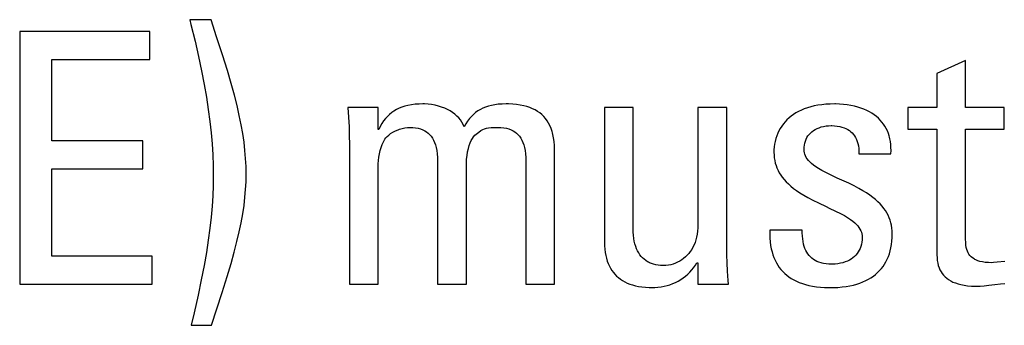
# Model space of a CAD drawing. Extents: x -840 to -217, y -121 to 557.
# Tile 19 of 145: x -582.42 to -575.97, y 171.63 to 173.63. Entities that reach past the tile are written whole.
import ezdxf

# ---------------------------------------------------------------- set-up
doc = ezdxf.new("R2010")
doc.units = 0
doc.header["$LTSCALE"] = 23.1
doc.layers.add('R912005577_AM_0', color=7, linetype='CONTINUOUS')

msp = doc.modelspace()

# ---------------------------------------------------------------- linework, layer by layer
at = {"layer": 'R912005577_AM_0', "color": 7}
for p, q in [((-581.1685, 173.6316), (-581.3084, 173.6316)), ((-581.3084, 173.6316), (-581.3006, 173.6008)), ((-581.1331, 173.52), (-581.1685, 173.6316)), ((-581.3006, 173.6008), (-581.2738, 173.4905)), ((-581.5697, 173.5536), (-582.4227, 173.5536)), ((-582.4227, 173.5536), (-582.4227, 171.898)), ((-581.5697, 173.3702), (-581.5697, 173.5536)), ((-581.0947, 173.4001), (-581.1331, 173.52)), ((-581.2738, 173.4905), (-581.2508, 173.3897)), ((-582.2118, 173.3702), (-581.5697, 173.3702)), ((-582.2118, 172.8382), (-582.2118, 173.3702)), ((-581.2508, 173.3897), (-581.231, 173.2959)), ((-581.0625, 173.2974), (-581.0947, 173.4001)), ((-576.2264, 173.3633), (-576.4145, 173.2785)), ((-576.2264, 173.056), (-576.2264, 173.3633)), ((-581.231, 173.2959), (-581.214, 173.2073)), ((-581.0372, 173.2125), (-581.0625, 173.2974)), ((-576.4145, 173.2785), (-576.4145, 173.056)), ((-581.214, 173.2073), (-581.1994, 173.123)), ((-581.0163, 173.1372), (-581.0372, 173.2125)), ((-581.1994, 173.123), (-581.1871, 173.0423)), ((-580.9988, 173.0682), (-581.0163, 173.1372)), ((-581.1871, 173.0423), (-581.177, 172.9646)), ((-580.984, 173.0037), (-580.9988, 173.0682)), ((-580.0748, 173.056), (-580.2742, 173.056)), ((-580.2742, 173.056), (-580.2693, 172.9926)), ((-580.0748, 172.9116), (-580.0748, 173.056)), ((-579.9549, 173.0422), (-579.971, 173.0327)), ((-579.9378, 173.0506), (-579.9549, 173.0422)), ((-579.9196, 173.058), (-579.9378, 173.0506)), ((-579.9001, 173.0643), (-579.9196, 173.058)), ((-579.8793, 173.0695), (-579.9001, 173.0643)), ((-579.8568, 173.0737), (-579.8793, 173.0695)), ((-579.8326, 173.0767), (-579.8568, 173.0737)), ((-579.8064, 173.0785), (-579.8326, 173.0767)), ((-579.7812, 173.079), (-579.8064, 173.0785)), ((-579.7715, 173.0789), (-579.7812, 173.079)), ((-579.7479, 173.0776), (-579.7715, 173.0789)), ((-579.7245, 173.0749), (-579.7479, 173.0776)), ((-579.7017, 173.0708), (-579.7245, 173.0749)), ((-579.6797, 173.0655), (-579.7017, 173.0708)), ((-579.6587, 173.059), (-579.6797, 173.0655)), ((-579.6388, 173.0514), (-579.6587, 173.059)), ((-579.6201, 173.0428), (-579.6388, 173.0514)), ((-579.6028, 173.0333), (-579.6201, 173.0428)), ((-579.4053, 173.0424), (-579.421, 173.0329)), ((-579.3887, 173.0508), (-579.4053, 173.0424)), ((-579.3711, 173.0581), (-579.3887, 173.0508)), ((-579.3524, 173.0644), (-579.3711, 173.0581)), ((-579.3324, 173.0695), (-579.3524, 173.0644)), ((-579.311, 173.0736), (-579.3324, 173.0695)), ((-579.288, 173.0766), (-579.311, 173.0736)), ((-579.2629, 173.0784), (-579.288, 173.0766)), ((-579.2355, 173.079), (-579.2629, 173.0784)), ((-579.2208, 173.0789), (-579.2355, 173.079)), ((-579.1932, 173.0777), (-579.2208, 173.0789)), ((-579.1675, 173.0755), (-579.1932, 173.0777)), ((-579.1436, 173.0721), (-579.1675, 173.0755)), ((-579.1212, 173.0676), (-579.1436, 173.0721)), ((-579.1004, 173.0621), (-579.1212, 173.0676)), ((-579.081, 173.0556), (-579.1004, 173.0621)), ((-579.0629, 173.0481), (-579.081, 173.0556)), ((-579.0461, 173.0397), (-579.0629, 173.0481)), ((-578.4039, 173.056), (-578.592, 173.056)), ((-578.592, 173.056), (-578.592, 172.1732)), ((-578.4039, 172.2535), (-578.4039, 173.056)), ((-577.7917, 173.056), (-577.9798, 173.056)), ((-577.9798, 173.056), (-577.9798, 172.2879)), ((-577.7917, 172.1388), (-577.7917, 173.056)), ((-577.2833, 173.0465), (-577.3026, 173.0385)), ((-577.2628, 173.0537), (-577.2833, 173.0465)), ((-577.2412, 173.0602), (-577.2628, 173.0537)), ((-577.2182, 173.0657), (-577.2412, 173.0602)), ((-577.194, 173.0704), (-577.2182, 173.0657)), ((-577.1685, 173.0741), (-577.194, 173.0704)), ((-577.1415, 173.0768), (-577.1685, 173.0741)), ((-577.1131, 173.0785), (-577.1415, 173.0768)), ((-577.0832, 173.079), (-577.1131, 173.0785)), ((-577.0788, 173.079), (-577.0832, 173.079)), ((-577.0521, 173.0783), (-577.0788, 173.079)), ((-577.0263, 173.0764), (-577.0521, 173.0783)), ((-577.0014, 173.0735), (-577.0263, 173.0764)), ((-576.9775, 173.0696), (-577.0014, 173.0735)), ((-576.9546, 173.0647), (-576.9775, 173.0696)), ((-576.9328, 173.059), (-576.9546, 173.0647)), ((-576.9121, 173.0523), (-576.9328, 173.059)), ((-576.8926, 173.0449), (-576.9121, 173.0523)), ((-576.8741, 173.0367), (-576.8926, 173.0449)), ((-576.4145, 173.056), (-576.6048, 173.056)), ((-576.6048, 173.056), (-576.6048, 172.9138)), ((-575.9742, 173.056), (-576.2264, 173.056)), ((-575.9742, 172.9138), (-575.9742, 173.056)), ((-580.9716, 172.9426), (-580.984, 173.0037)), ((-580.2693, 172.9926), (-580.2656, 172.9291)), ((-580.0266, 172.9832), (-580.0386, 172.9677)), ((-580.0139, 172.9975), (-580.0266, 172.9832)), ((-580.0004, 173.0104), (-580.0139, 172.9975)), ((-579.9861, 173.0222), (-580.0004, 173.0104)), ((-579.971, 173.0327), (-579.9861, 173.0222)), ((-579.5868, 173.0229), (-579.6028, 173.0333)), ((-579.5721, 173.0118), (-579.5868, 173.0229)), ((-579.5587, 172.9999), (-579.5721, 173.0118)), ((-579.5466, 172.9873), (-579.5587, 172.9999)), ((-579.5357, 172.974), (-579.5466, 172.9873)), ((-579.4763, 172.9827), (-579.4884, 172.9667)), ((-579.4636, 172.9972), (-579.4763, 172.9827)), ((-579.4501, 173.0104), (-579.4636, 172.9972)), ((-579.436, 173.0223), (-579.4501, 173.0104)), ((-579.421, 173.0329), (-579.436, 173.0223)), ((-579.0304, 173.0303), (-579.0461, 173.0397)), ((-579.0158, 173.02), (-579.0304, 173.0303)), ((-579.0023, 173.0088), (-579.0158, 173.02)), ((-578.9898, 172.9965), (-579.0023, 173.0088)), ((-578.9783, 172.9833), (-578.9898, 172.9965)), ((-578.9677, 172.9689), (-578.9783, 172.9833)), ((-577.3834, 172.9872), (-577.3966, 172.9748)), ((-577.3692, 172.9989), (-577.3834, 172.9872)), ((-577.3541, 173.0099), (-577.3692, 172.9989)), ((-577.338, 173.0201), (-577.3541, 173.0099)), ((-577.3208, 173.0297), (-577.338, 173.0201)), ((-577.3026, 173.0385), (-577.3208, 173.0297)), ((-576.8567, 173.0277), (-576.8741, 173.0367)), ((-576.8404, 173.018), (-576.8567, 173.0277)), ((-576.8252, 173.0077), (-576.8404, 173.018)), ((-576.8109, 172.9967), (-576.8252, 173.0077)), ((-576.7978, 172.9851), (-576.8109, 172.9967)), ((-576.7856, 172.9728), (-576.7978, 172.9851)), ((-581.177, 172.9646), (-581.1688, 172.8894)), ((-580.9614, 172.8843), (-580.9716, 172.9426)), ((-580.2656, 172.9291), (-580.2635, 172.8703)), ((-580.0604, 172.932), (-580.0702, 172.9116)), ((-580.0498, 172.9506), (-580.0604, 172.932)), ((-580.0386, 172.9677), (-580.0498, 172.9506)), ((-579.9439, 172.9099), (-579.935, 172.9131)), ((-579.935, 172.9131), (-579.9169, 172.9186)), ((-579.9169, 172.9186), (-579.8994, 172.9224)), ((-579.8994, 172.9224), (-579.8831, 172.9246)), ((-579.8831, 172.9246), (-579.8684, 172.9253)), ((-579.8684, 172.9253), (-579.848, 172.9246)), ((-579.848, 172.9246), (-579.8293, 172.9226)), ((-579.8293, 172.9226), (-579.8122, 172.9194)), ((-579.8122, 172.9194), (-579.7965, 172.9151)), ((-579.7965, 172.9151), (-579.7822, 172.9096)), ((-579.5261, 172.96), (-579.5357, 172.974)), ((-579.5178, 172.9453), (-579.5261, 172.96)), ((-579.5107, 172.9299), (-579.5178, 172.9453)), ((-579.4999, 172.9492), (-579.5107, 172.9299)), ((-579.4884, 172.9667), (-579.4999, 172.9492)), ((-579.3896, 172.9112), (-579.3775, 172.9164)), ((-579.3775, 172.9164), (-579.3652, 172.9201)), ((-579.3652, 172.9201), (-579.3516, 172.9227)), ((-579.3516, 172.9227), (-579.3352, 172.9243)), ((-579.3352, 172.9243), (-579.3128, 172.9252)), ((-579.3128, 172.9252), (-579.2905, 172.9253)), ((-579.2905, 172.9253), (-579.2701, 172.9246)), ((-579.2701, 172.9246), (-579.2514, 172.9226)), ((-579.2514, 172.9226), (-579.2344, 172.9194)), ((-579.2344, 172.9194), (-579.2187, 172.9151)), ((-579.2187, 172.9151), (-579.2043, 172.9096)), ((-578.9581, 172.9534), (-578.9677, 172.9689)), ((-578.9495, 172.9368), (-578.9581, 172.9534)), ((-578.9418, 172.9188), (-578.9495, 172.9368)), ((-578.9351, 172.8994), (-578.9418, 172.9188)), ((-577.4403, 172.9186), (-577.449, 172.9028)), ((-577.4307, 172.9337), (-577.4403, 172.9186)), ((-577.4203, 172.9481), (-577.4307, 172.9337)), ((-577.4089, 172.9618), (-577.4203, 172.9481)), ((-577.3966, 172.9748), (-577.4089, 172.9618)), ((-577.2118, 172.9115), (-577.1995, 172.9178)), ((-577.1995, 172.9178), (-577.1862, 172.9234)), ((-577.1862, 172.9234), (-577.172, 172.928)), ((-577.172, 172.928), (-577.1569, 172.9318)), ((-577.1569, 172.9318), (-577.1409, 172.9345)), ((-577.1409, 172.9345), (-577.1242, 172.9362)), ((-577.1242, 172.9362), (-577.1067, 172.9368)), ((-577.1067, 172.9368), (-577.1061, 172.9368)), ((-577.1061, 172.9368), (-577.1031, 172.9368)), ((-577.1031, 172.9368), (-577.0846, 172.9361)), ((-577.0846, 172.9361), (-577.0674, 172.9343)), ((-577.0674, 172.9343), (-577.0515, 172.9316)), ((-577.0515, 172.9316), (-577.0367, 172.9279)), ((-577.0367, 172.9279), (-577.0231, 172.9234)), ((-577.0231, 172.9234), (-577.0104, 172.9181)), ((-577.0104, 172.9181), (-576.9988, 172.9119)), ((-576.7744, 172.96), (-576.7856, 172.9728)), ((-576.7641, 172.9465), (-576.7744, 172.96)), ((-576.7549, 172.9323), (-576.7641, 172.9465)), ((-576.7465, 172.9175), (-576.7549, 172.9323)), ((-576.7391, 172.9021), (-576.7465, 172.9175)), ((-576.6048, 172.9138), (-576.4145, 172.9138)), ((-576.4145, 172.9138), (-576.4145, 172.0907)), ((-576.2264, 172.9138), (-575.9742, 172.9138)), ((-576.2263, 172.1917), (-576.2264, 172.9138)), ((-581.1688, 172.8894), (-581.1625, 172.8165)), ((-580.9532, 172.8281), (-580.9614, 172.8843)), ((-580.2635, 172.8703), (-580.2628, 172.8152)), ((-580.0702, 172.9116), (-580.0748, 172.9116)), ((-580.0312, 172.8474), (-580.0245, 172.8566)), ((-580.0245, 172.8566), (-580.016, 172.8659)), ((-580.016, 172.8659), (-580.0053, 172.8754)), ((-580.0053, 172.8754), (-579.9927, 172.8848)), ((-579.9927, 172.8848), (-579.978, 172.8939)), ((-579.978, 172.8939), (-579.9616, 172.9024)), ((-579.9616, 172.9024), (-579.9439, 172.9099)), ((-579.7822, 172.9096), (-579.769, 172.9031)), ((-579.769, 172.9031), (-579.757, 172.8956)), ((-579.757, 172.8956), (-579.746, 172.887)), ((-579.746, 172.887), (-579.736, 172.8775)), ((-579.736, 172.8775), (-579.7269, 172.8668)), ((-579.7269, 172.8668), (-579.7186, 172.8549)), ((-579.7186, 172.8549), (-579.7112, 172.8417)), ((-579.4645, 172.8395), (-579.4572, 172.8528)), ((-579.4572, 172.8528), (-579.4494, 172.8641)), ((-579.4494, 172.8641), (-579.4412, 172.8738)), ((-579.4412, 172.8738), (-579.4327, 172.8818)), ((-579.4327, 172.8818), (-579.4158, 172.8949)), ((-579.4158, 172.8949), (-579.4019, 172.9043)), ((-579.4019, 172.9043), (-579.3896, 172.9112)), ((-579.2043, 172.9096), (-579.1912, 172.9031)), ((-579.1912, 172.9031), (-579.1792, 172.8956)), ((-579.1792, 172.8956), (-579.1682, 172.887)), ((-579.1682, 172.887), (-579.1582, 172.8775)), ((-579.1582, 172.8775), (-579.149, 172.8668)), ((-579.149, 172.8668), (-579.1408, 172.8549)), ((-579.1408, 172.8549), (-579.1333, 172.8417)), ((-578.9322, 172.8892), (-578.9351, 172.8994)), ((-578.9295, 172.8785), (-578.9322, 172.8892)), ((-578.925, 172.8561), (-578.9295, 172.8785)), ((-578.9217, 172.8321), (-578.925, 172.8561)), ((-577.4692, 172.8519), (-577.474, 172.8339)), ((-577.4634, 172.8695), (-577.4692, 172.8519)), ((-577.4567, 172.8865), (-577.4634, 172.8695)), ((-577.449, 172.9028), (-577.4567, 172.8865)), ((-577.2715, 172.8471), (-577.2658, 172.8583)), ((-577.2658, 172.8583), (-577.2592, 172.8689)), ((-577.2592, 172.8689), (-577.2516, 172.8787)), ((-577.2516, 172.8787), (-577.2431, 172.888)), ((-577.2431, 172.888), (-577.2336, 172.8965)), ((-577.2336, 172.8965), (-577.2232, 172.9044)), ((-577.2232, 172.9044), (-577.2118, 172.9115)), ((-576.9988, 172.9119), (-576.988, 172.9049)), ((-576.988, 172.9049), (-576.9781, 172.8972)), ((-576.9781, 172.8972), (-576.9691, 172.8886)), ((-576.9691, 172.8886), (-576.9609, 172.8793)), ((-576.9609, 172.8793), (-576.9535, 172.8691)), ((-576.9535, 172.8691), (-576.9469, 172.858)), ((-576.9469, 172.858), (-576.9411, 172.846)), ((-576.7327, 172.8859), (-576.7391, 172.9021)), ((-576.7272, 172.869), (-576.7327, 172.8859)), ((-576.7249, 172.8603), (-576.7272, 172.869)), ((-576.7227, 172.8514), (-576.7249, 172.8603)), ((-576.7193, 172.833), (-576.7227, 172.8514)), ((-581.6156, 172.8382), (-582.2118, 172.8382)), ((-581.6156, 172.6547), (-581.6156, 172.8382)), ((-581.1625, 172.8165), (-581.1581, 172.7456)), ((-580.947, 172.7736), (-580.9532, 172.8281)), ((-580.2628, 172.8152), (-580.2628, 171.898)), ((-580.0618, 172.774), (-580.0556, 172.7943)), ((-580.0556, 172.7943), (-580.0483, 172.8133)), ((-580.0483, 172.8133), (-580.0402, 172.831)), ((-580.0402, 172.831), (-580.0312, 172.8474)), ((-579.7112, 172.8417), (-579.7046, 172.8271)), ((-579.7046, 172.8271), (-579.6988, 172.811)), ((-579.6988, 172.811), (-579.694, 172.7931)), ((-579.694, 172.7931), (-579.6901, 172.7734)), ((-579.4883, 172.7652), (-579.4834, 172.7871)), ((-579.4834, 172.7871), (-579.4778, 172.8067)), ((-579.4778, 172.8067), (-579.4714, 172.8242)), ((-579.4714, 172.8242), (-579.4645, 172.8395)), ((-579.1333, 172.8417), (-579.1268, 172.8271)), ((-579.1268, 172.8271), (-579.121, 172.811)), ((-579.121, 172.811), (-579.1162, 172.7931)), ((-579.1162, 172.7931), (-579.1123, 172.7733)), ((-578.9197, 172.8063), (-578.9217, 172.8321)), ((-578.919, 172.7786), (-578.9197, 172.8063)), ((-577.4803, 172.7968), (-577.4818, 172.778)), ((-577.4777, 172.8155), (-577.4803, 172.7968)), ((-577.474, 172.8339), (-577.4777, 172.8155)), ((-577.285, 172.7808), (-577.2844, 172.7955)), ((-577.2844, 172.7955), (-577.2827, 172.8094)), ((-577.2827, 172.8094), (-577.28, 172.8227)), ((-577.28, 172.8227), (-577.2763, 172.8352)), ((-577.2763, 172.8352), (-577.2715, 172.8471)), ((-576.9411, 172.846), (-576.9361, 172.833)), ((-576.9361, 172.833), (-576.932, 172.819)), ((-576.932, 172.819), (-576.9287, 172.8038)), ((-576.9287, 172.8038), (-576.9264, 172.7875)), ((-576.9264, 172.7875), (-576.9252, 172.7699)), ((-576.7169, 172.8138), (-576.7193, 172.833)), ((-576.7155, 172.7937), (-576.7169, 172.8138)), ((-576.7153, 172.7728), (-576.7155, 172.7937)), ((-581.1581, 172.7456), (-581.1555, 172.6765)), ((-580.9426, 172.7206), (-580.947, 172.7736)), ((-580.94, 172.6688), (-580.9426, 172.7206)), ((-580.0734, 172.7079), (-580.0708, 172.7304)), ((-580.0708, 172.7304), (-580.0669, 172.7526)), ((-580.0669, 172.7526), (-580.0618, 172.774)), ((-579.6901, 172.7734), (-579.6872, 172.7514)), ((-579.6872, 172.7514), (-579.6855, 172.7271)), ((-579.6855, 172.7271), (-579.6849, 172.7006)), ((-579.495, 172.7165), (-579.4922, 172.7415)), ((-579.4922, 172.7415), (-579.4883, 172.7652)), ((-579.1123, 172.7733), (-579.1094, 172.7514)), ((-579.1094, 172.7514), (-579.1077, 172.727)), ((-579.1077, 172.727), (-579.1071, 172.7006)), ((-578.919, 171.898), (-578.919, 172.7786)), ((-577.4818, 172.778), (-577.4822, 172.7625)), ((-577.4822, 172.7625), (-577.4816, 172.7439)), ((-577.4816, 172.7439), (-577.4799, 172.7259)), ((-577.4799, 172.7259), (-577.4771, 172.7085)), ((-577.2844, 172.7698), (-577.285, 172.7808)), ((-577.2827, 172.7592), (-577.2844, 172.7698)), ((-577.2799, 172.7489), (-577.2827, 172.7592)), ((-577.276, 172.7388), (-577.2799, 172.7489)), ((-577.2708, 172.7287), (-577.276, 172.7388)), ((-577.2644, 172.7187), (-577.2708, 172.7287)), ((-576.9252, 172.7699), (-576.925, 172.751)), ((-576.925, 172.751), (-576.7163, 172.751)), ((-576.7163, 172.751), (-576.7153, 172.7728)), ((-582.2118, 172.6547), (-581.6156, 172.6547)), ((-582.2118, 172.0815), (-582.2118, 172.6547)), ((-581.1555, 172.6765), (-581.1547, 172.6089)), ((-580.9392, 172.618), (-580.94, 172.6688)), ((-580.0748, 172.6777), (-580.0747, 172.6859)), ((-580.0748, 171.898), (-580.0748, 172.6777)), ((-580.0747, 172.6859), (-580.0734, 172.7079)), ((-579.6849, 172.7006), (-579.6849, 171.898)), ((-579.4969, 172.6777), (-579.4966, 172.6918)), ((-579.4969, 171.898), (-579.4969, 172.6777)), ((-579.4966, 172.6918), (-579.495, 172.7165)), ((-579.1071, 172.7006), (-579.1071, 171.898)), ((-577.4771, 172.7085), (-577.4733, 172.6916)), ((-577.4733, 172.6916), (-577.4684, 172.6751)), ((-577.4684, 172.6751), (-577.4624, 172.6591)), ((-577.4624, 172.6591), (-577.4553, 172.6434)), ((-577.2566, 172.7087), (-577.2644, 172.7187)), ((-577.2473, 172.6986), (-577.2566, 172.7087)), ((-577.2362, 172.6882), (-577.2473, 172.6986)), ((-577.2232, 172.6776), (-577.2362, 172.6882)), ((-577.2079, 172.6666), (-577.2232, 172.6776)), ((-577.1898, 172.6551), (-577.2079, 172.6666)), ((-577.1684, 172.6427), (-577.1898, 172.6551)), ((-581.1547, 172.6089), (-581.1555, 172.544)), ((-580.94, 172.5688), (-580.9392, 172.618)), ((-577.4553, 172.6434), (-577.4471, 172.6281)), ((-577.4471, 172.6281), (-577.4378, 172.613)), ((-577.4378, 172.613), (-577.4273, 172.5981)), ((-577.4273, 172.5981), (-577.4155, 172.5834)), ((-577.1426, 172.6291), (-577.1684, 172.6427)), ((-577.1106, 172.6134), (-577.1426, 172.6291)), ((-577.0669, 172.5932), (-577.1106, 172.6134)), ((-577.0369, 172.5794), (-577.0669, 172.5932)), ((-581.1555, 172.544), (-581.1581, 172.4773)), ((-580.9426, 172.5185), (-580.94, 172.5688)), ((-577.4155, 172.5834), (-577.4023, 172.5689)), ((-577.4023, 172.5689), (-577.3877, 172.5544)), ((-577.3877, 172.5544), (-577.3715, 172.54)), ((-577.3715, 172.54), (-577.3535, 172.5255)), ((-576.9921, 172.5586), (-577.0369, 172.5794)), ((-576.9565, 172.5411), (-576.9921, 172.5586)), ((-576.926, 172.5252), (-576.9565, 172.5411)), ((-581.1581, 172.4773), (-581.1625, 172.4086)), ((-580.9533, 172.4135), (-580.947, 172.4668)), ((-580.947, 172.4668), (-580.9426, 172.5185)), ((-577.3535, 172.5255), (-577.3336, 172.5109)), ((-577.3336, 172.5109), (-577.3116, 172.4962)), ((-577.3116, 172.4962), (-577.287, 172.481)), ((-577.287, 172.481), (-577.2593, 172.4653)), ((-577.2593, 172.4653), (-577.2276, 172.4486)), ((-576.8992, 172.51), (-576.926, 172.5252)), ((-576.8753, 172.4953), (-576.8992, 172.51)), ((-576.8537, 172.4809), (-576.8753, 172.4953)), ((-576.8343, 172.4666), (-576.8537, 172.4809)), ((-576.8167, 172.4523), (-576.8343, 172.4666)), ((-581.1625, 172.4086), (-581.1688, 172.3374)), ((-580.9615, 172.3582), (-580.9533, 172.4135)), ((-577.2276, 172.4486), (-577.1901, 172.4299)), ((-577.1901, 172.4299), (-577.1408, 172.4065)), ((-577.1408, 172.4065), (-577.1202, 172.3968)), ((-577.1202, 172.3968), (-577.078, 172.3765)), ((-576.8008, 172.438), (-576.8167, 172.4523)), ((-576.7864, 172.4237), (-576.8008, 172.438)), ((-576.7734, 172.4092), (-576.7864, 172.4237)), ((-576.7617, 172.3945), (-576.7734, 172.4092)), ((-581.1688, 172.3374), (-581.1771, 172.2635)), ((-580.9718, 172.3006), (-580.9615, 172.3582)), ((-577.078, 172.3765), (-577.0464, 172.3605)), ((-577.0464, 172.3605), (-577.0209, 172.3466)), ((-577.0209, 172.3466), (-576.9996, 172.3339)), ((-576.9996, 172.3339), (-576.9816, 172.322)), ((-576.7513, 172.3796), (-576.7617, 172.3945)), ((-576.742, 172.3645), (-576.7513, 172.3796)), ((-576.7339, 172.3491), (-576.742, 172.3645)), ((-576.7269, 172.3333), (-576.7339, 172.3491)), ((-576.7209, 172.3171), (-576.7269, 172.3333)), ((-580.9843, 172.2402), (-580.9718, 172.3006)), ((-577.9799, 172.2768), (-577.9803, 172.2659)), ((-577.9798, 172.2879), (-577.9799, 172.2768)), ((-576.9816, 172.322), (-576.9662, 172.3107)), ((-576.9662, 172.3107), (-576.9532, 172.2998)), ((-576.9532, 172.2998), (-576.9421, 172.2892)), ((-576.9421, 172.2892), (-576.9328, 172.2788)), ((-576.9328, 172.2788), (-576.925, 172.2685)), ((-576.925, 172.2685), (-576.9185, 172.2583)), ((-576.7161, 172.3004), (-576.7209, 172.3171)), ((-576.7122, 172.2833), (-576.7161, 172.3004)), ((-576.7094, 172.2656), (-576.7122, 172.2833)), ((-581.1771, 172.2635), (-581.1874, 172.1863)), ((-580.9993, 172.1762), (-580.9843, 172.2402)), ((-578.4036, 172.2393), (-578.4039, 172.2535)), ((-578.4024, 172.218), (-578.4036, 172.2393)), ((-578.4001, 172.1979), (-578.4024, 172.218)), ((-577.9885, 172.2059), (-577.9931, 172.1878)), ((-577.9847, 172.2249), (-577.9885, 172.2059)), ((-577.982, 172.2449), (-577.9847, 172.2249)), ((-577.9803, 172.2659), (-577.982, 172.2449)), ((-577.5097, 172.2512), (-577.5098, 172.2243)), ((-577.5098, 172.2243), (-577.5088, 172.1988)), ((-577.2965, 172.2512), (-577.5097, 172.2512)), ((-577.2963, 172.2337), (-577.2965, 172.2512)), ((-577.2955, 172.2131), (-577.2963, 172.2337)), ((-577.2939, 172.1941), (-577.2955, 172.2131)), ((-576.9185, 172.2583), (-576.9134, 172.2481)), ((-576.9134, 172.2481), (-576.9095, 172.2377)), ((-576.9095, 172.2377), (-576.9066, 172.2272)), ((-576.9066, 172.2272), (-576.9049, 172.2164)), ((-576.9049, 172.2164), (-576.9044, 172.2053)), ((-576.9044, 172.2053), (-576.9049, 172.189)), ((-576.7077, 172.2472), (-576.7094, 172.2656)), ((-576.7094, 172.18), (-576.7077, 172.2035)), ((-576.7072, 172.2282), (-576.7077, 172.2472)), ((-576.7077, 172.2035), (-576.7072, 172.2282)), ((-581.1874, 172.1863), (-581.2, 172.1051)), ((-581.0171, 172.1075), (-580.9993, 172.1762)), ((-578.592, 172.1732), (-578.5914, 172.1494)), ((-578.5914, 172.1494), (-578.5898, 172.1269)), ((-578.3969, 172.1791), (-578.4001, 172.1979)), ((-578.3928, 172.1615), (-578.3969, 172.1791)), ((-578.3878, 172.1451), (-578.3928, 172.1615)), ((-578.382, 172.1299), (-578.3878, 172.1451)), ((-578.0126, 172.1393), (-578.0208, 172.1248)), ((-578.0052, 172.1546), (-578.0126, 172.1393)), ((-577.9987, 172.1707), (-578.0052, 172.1546)), ((-577.9931, 172.1878), (-577.9987, 172.1707)), ((-577.7911, 172.0896), (-577.7917, 172.1388)), ((-577.5088, 172.1988), (-577.5068, 172.1747)), ((-577.5068, 172.1747), (-577.5037, 172.1518)), ((-577.5037, 172.1518), (-577.4997, 172.1301)), ((-577.2913, 172.1766), (-577.2939, 172.1941)), ((-577.288, 172.1603), (-577.2913, 172.1766)), ((-577.2838, 172.1452), (-577.288, 172.1603)), ((-577.2789, 172.1312), (-577.2838, 172.1452)), ((-576.9152, 172.1387), (-576.9177, 172.1323)), ((-576.913, 172.1453), (-576.9152, 172.1387)), ((-576.9093, 172.159), (-576.913, 172.1453)), ((-576.9066, 172.1736), (-576.9093, 172.159)), ((-576.9049, 172.189), (-576.9066, 172.1736)), ((-576.7158, 172.1364), (-576.7121, 172.1577)), ((-576.7121, 172.1577), (-576.7094, 172.18)), ((-576.2258, 172.1708), (-576.2263, 172.1917)), ((-576.2244, 172.1537), (-576.2258, 172.1708)), ((-576.2221, 172.1388), (-576.2244, 172.1537)), ((-576.219, 172.1257), (-576.2221, 172.1388)), ((-581.5559, 172.0815), (-582.2118, 172.0815)), ((-581.5559, 171.898), (-581.5559, 172.0815)), ((-581.2, 172.1051), (-581.215, 172.019)), ((-581.0383, 172.0322), (-581.0171, 172.1075)), ((-578.5898, 172.1269), (-578.5871, 172.1057)), ((-578.5871, 172.1057), (-578.5835, 172.0856)), ((-578.5835, 172.0856), (-578.579, 172.0668)), ((-578.3754, 172.1157), (-578.382, 172.1299)), ((-578.3681, 172.1026), (-578.3754, 172.1157)), ((-578.3601, 172.0906), (-578.3681, 172.1026)), ((-578.3514, 172.0795), (-578.3601, 172.0906)), ((-578.3421, 172.0695), (-578.3514, 172.0795)), ((-578.0615, 172.0758), (-578.0735, 172.0657)), ((-578.0501, 172.0868), (-578.0615, 172.0758)), ((-578.0396, 172.0986), (-578.0501, 172.0868)), ((-578.0298, 172.1113), (-578.0396, 172.0986)), ((-578.0208, 172.1248), (-578.0298, 172.1113)), ((-577.7894, 172.0376), (-577.7911, 172.0896)), ((-577.4997, 172.1301), (-577.4947, 172.1096)), ((-577.4947, 172.1096), (-577.4889, 172.0902)), ((-577.4889, 172.0902), (-577.4822, 172.0718)), ((-577.2732, 172.1183), (-577.2789, 172.1312)), ((-577.2667, 172.1064), (-577.2732, 172.1183)), ((-577.2596, 172.0954), (-577.2667, 172.1064)), ((-577.2517, 172.0852), (-577.2596, 172.0954)), ((-577.243, 172.076), (-577.2517, 172.0852)), ((-577.2336, 172.0675), (-577.243, 172.076)), ((-576.9548, 172.0786), (-576.9649, 172.07)), ((-576.9455, 172.0879), (-576.9548, 172.0786)), ((-576.9372, 172.0979), (-576.9455, 172.0879)), ((-576.9298, 172.1087), (-576.9372, 172.0979)), ((-576.9233, 172.1201), (-576.9298, 172.1087)), ((-576.9177, 172.1323), (-576.9233, 172.1201)), ((-576.7401, 172.0611), (-576.7326, 172.0785)), ((-576.7326, 172.0785), (-576.7261, 172.0969)), ((-576.7261, 172.0969), (-576.7205, 172.1161)), ((-576.7205, 172.1161), (-576.7158, 172.1364)), ((-576.4145, 172.0907), (-576.4139, 172.0711)), ((-576.2151, 172.114), (-576.219, 172.1257)), ((-576.2103, 172.1033), (-576.2151, 172.114)), ((-576.2046, 172.0936), (-576.2103, 172.1033)), ((-576.1979, 172.0848), (-576.2046, 172.0936)), ((-576.1903, 172.0767), (-576.1979, 172.0848)), ((-576.1815, 172.0693), (-576.1903, 172.0767)), ((-581.215, 172.019), (-581.2329, 171.9263)), ((-581.0642, 171.9466), (-581.0383, 172.0322)), ((-578.579, 172.0668), (-578.5736, 172.049)), ((-578.5736, 172.049), (-578.5673, 172.0322)), ((-578.5673, 172.0322), (-578.5602, 172.0165)), ((-578.5602, 172.0165), (-578.5522, 172.0016)), ((-578.332, 172.0603), (-578.3421, 172.0695)), ((-578.3213, 172.052), (-578.332, 172.0603)), ((-578.3098, 172.0447), (-578.3213, 172.052)), ((-578.3038, 172.0413), (-578.3098, 172.0447)), ((-578.2975, 172.0382), (-578.3038, 172.0413)), ((-578.2845, 172.0327), (-578.2975, 172.0382)), ((-578.2708, 172.0281), (-578.2845, 172.0327)), ((-578.2561, 172.0244), (-578.2708, 172.0281)), ((-578.2406, 172.0217), (-578.2561, 172.0244)), ((-578.2242, 172.0201), (-578.2406, 172.0217)), ((-578.2068, 172.0195), (-578.2242, 172.0201)), ((-578.2046, 172.0195), (-578.2068, 172.0195)), ((-578.1892, 172.0203), (-578.2046, 172.0195)), ((-578.1736, 172.0222), (-578.1892, 172.0203)), ((-578.1582, 172.0252), (-578.1736, 172.0222)), ((-578.1429, 172.0294), (-578.1582, 172.0252)), ((-578.128, 172.0346), (-578.1429, 172.0294)), ((-578.1135, 172.0409), (-578.128, 172.0346)), ((-578.0995, 172.0482), (-578.1135, 172.0409)), ((-578.0862, 172.0565), (-578.0995, 172.0482)), ((-578.0735, 172.0657), (-578.0862, 172.0565)), ((-578.0084, 172.0053), (-577.997, 172.0212)), ((-577.997, 172.0212), (-577.9866, 172.0379)), ((-577.9866, 172.0379), (-577.9798, 172.0379)), ((-577.9798, 172.0379), (-577.9798, 171.898)), ((-577.7865, 171.9821), (-577.7894, 172.0376)), ((-577.4822, 172.0718), (-577.4746, 172.0543)), ((-577.4746, 172.0543), (-577.4662, 172.0378)), ((-577.4662, 172.0378), (-577.4569, 172.0222)), ((-577.4569, 172.0222), (-577.4468, 172.0074)), ((-577.2233, 172.0599), (-577.2336, 172.0675)), ((-577.2122, 172.053), (-577.2233, 172.0599)), ((-577.2001, 172.0469), (-577.2122, 172.053)), ((-577.1871, 172.0416), (-577.2001, 172.0469)), ((-577.1729, 172.0371), (-577.1871, 172.0416)), ((-577.1654, 172.0352), (-577.1729, 172.0371)), ((-577.1576, 172.0335), (-577.1654, 172.0352)), ((-577.141, 172.0309), (-577.1576, 172.0335)), ((-577.1231, 172.0293), (-577.141, 172.0309)), ((-577.1039, 172.0287), (-577.1231, 172.0293)), ((-577.0999, 172.0287), (-577.1039, 172.0287)), ((-577.081, 172.0295), (-577.0999, 172.0287)), ((-577.0631, 172.0314), (-577.081, 172.0295)), ((-577.0462, 172.0343), (-577.0631, 172.0314)), ((-577.0302, 172.0381), (-577.0462, 172.0343)), ((-577.0152, 172.0429), (-577.0302, 172.0381)), ((-577.0011, 172.0485), (-577.0152, 172.0429)), ((-576.9881, 172.0549), (-577.0011, 172.0485)), ((-576.976, 172.0621), (-576.9881, 172.0549)), ((-576.9649, 172.07), (-576.976, 172.0621)), ((-576.7784, 171.9996), (-576.7675, 172.0138)), ((-576.7675, 172.0138), (-576.7575, 172.0287)), ((-576.7575, 172.0287), (-576.7484, 172.0445)), ((-576.7484, 172.0445), (-576.7401, 172.0611)), ((-576.4139, 172.0711), (-576.4121, 172.0528)), ((-576.4121, 172.0528), (-576.4092, 172.0359)), ((-576.4092, 172.0359), (-576.4053, 172.0201)), ((-576.4053, 172.0201), (-576.4003, 172.0054)), ((-576.1715, 172.0626), (-576.1815, 172.0693)), ((-576.166, 172.0595), (-576.1715, 172.0626)), ((-576.1601, 172.0565), (-576.166, 172.0595)), ((-576.1473, 172.0512), (-576.1601, 172.0565)), ((-576.1328, 172.0467), (-576.1473, 172.0512)), ((-576.1165, 172.043), (-576.1328, 172.0467)), ((-576.0981, 172.0403), (-576.1165, 172.043)), ((-576.0775, 172.0385), (-576.0981, 172.0403)), ((-576.0544, 172.0379), (-576.0775, 172.0385)), ((-576.0433, 172.0385), (-576.0544, 172.0379)), ((-576.0203, 172.041), (-576.0433, 172.0385)), ((-575.9696, 172.0471), (-576.0203, 172.041)), ((-581.0974, 171.8418), (-581.0642, 171.9466)), ((-578.5522, 172.0016), (-578.5435, 171.9877)), ((-578.5435, 171.9877), (-578.5339, 171.9746)), ((-578.5339, 171.9746), (-578.5235, 171.9623)), ((-578.5235, 171.9623), (-578.5123, 171.9508)), ((-578.5123, 171.9508), (-578.5002, 171.9401)), ((-578.077, 171.9384), (-578.0617, 171.95)), ((-578.0617, 171.95), (-578.0472, 171.9626)), ((-578.0472, 171.9626), (-578.0335, 171.976)), ((-578.0335, 171.976), (-578.0205, 171.9903)), ((-578.0205, 171.9903), (-578.0084, 172.0053)), ((-577.7822, 171.922), (-577.7865, 171.9821)), ((-577.4468, 172.0074), (-577.4359, 171.9935)), ((-577.4359, 171.9935), (-577.4242, 171.9803)), ((-577.4242, 171.9803), (-577.4116, 171.9679)), ((-577.4116, 171.9679), (-577.3981, 171.9563)), ((-577.3981, 171.9563), (-577.3836, 171.9453)), ((-577.3836, 171.9453), (-577.3682, 171.9351)), ((-576.8464, 171.9396), (-576.8309, 171.9502)), ((-576.8309, 171.9502), (-576.8164, 171.9615)), ((-576.8164, 171.9615), (-576.8028, 171.9735)), ((-576.8028, 171.9735), (-576.7902, 171.9862)), ((-576.7902, 171.9862), (-576.7784, 171.9996)), ((-576.4003, 172.0054), (-576.3944, 171.9917)), ((-576.3944, 171.9917), (-576.3875, 171.9789)), ((-576.3875, 171.9789), (-576.3796, 171.967)), ((-576.3796, 171.967), (-576.3707, 171.9558)), ((-576.3707, 171.9558), (-576.3608, 171.9455)), ((-576.3608, 171.9455), (-576.3498, 171.9359)), ((-582.4227, 171.898), (-581.5559, 171.898)), ((-581.2329, 171.9263), (-581.2543, 171.8246)), ((-580.2628, 171.898), (-580.0748, 171.898)), ((-579.6849, 171.898), (-579.4969, 171.898)), ((-579.1071, 171.898), (-578.919, 171.898)), ((-578.5002, 171.9401), (-578.4873, 171.9302)), ((-578.4873, 171.9302), (-578.4735, 171.921)), ((-578.4735, 171.921), (-578.4587, 171.9126)), ((-578.4587, 171.9126), (-578.4429, 171.905)), ((-578.4429, 171.905), (-578.4261, 171.8982)), ((-578.4261, 171.8982), (-578.4082, 171.8922)), ((-578.4082, 171.8922), (-578.3891, 171.887)), ((-578.3891, 171.887), (-578.3688, 171.8827)), ((-578.3688, 171.8827), (-578.3473, 171.8793)), ((-578.2218, 171.8796), (-578.2018, 171.8834)), ((-578.2018, 171.8834), (-578.1823, 171.8882)), ((-578.1823, 171.8882), (-578.1632, 171.8941)), ((-578.1632, 171.8941), (-578.1448, 171.901)), ((-578.1448, 171.901), (-578.1269, 171.9089)), ((-578.1269, 171.9089), (-578.1096, 171.9177)), ((-578.1096, 171.9177), (-578.0929, 171.9276)), ((-578.0929, 171.9276), (-578.077, 171.9384)), ((-577.9798, 171.898), (-577.7802, 171.898)), ((-577.7802, 171.898), (-577.7822, 171.922)), ((-577.3682, 171.9351), (-577.3518, 171.9257)), ((-577.3518, 171.9257), (-577.3344, 171.9169)), ((-577.3344, 171.9169), (-577.3159, 171.9089)), ((-577.3159, 171.9089), (-577.2961, 171.9017)), ((-577.2961, 171.9017), (-577.2752, 171.8952)), ((-577.2752, 171.8952), (-577.253, 171.8896)), ((-577.253, 171.8896), (-577.2294, 171.8848)), ((-577.2294, 171.8848), (-577.2044, 171.8809)), ((-577.2044, 171.8809), (-577.1779, 171.878)), ((-577.0355, 171.879), (-577.0096, 171.8823)), ((-577.0096, 171.8823), (-576.985, 171.8865)), ((-576.985, 171.8865), (-576.9617, 171.8917)), ((-576.9617, 171.8917), (-576.9396, 171.8977)), ((-576.9396, 171.8977), (-576.9187, 171.9046)), ((-576.9187, 171.9046), (-576.899, 171.9122)), ((-576.899, 171.9122), (-576.8804, 171.9206)), ((-576.8804, 171.9206), (-576.8629, 171.9298)), ((-576.8629, 171.9298), (-576.8464, 171.9396)), ((-576.3498, 171.9359), (-576.3377, 171.9271)), ((-576.3377, 171.9271), (-576.3244, 171.919)), ((-576.3244, 171.919), (-576.3097, 171.9116)), ((-576.3097, 171.9116), (-576.2937, 171.9051)), ((-576.2937, 171.9051), (-576.2762, 171.8993)), ((-576.2762, 171.8993), (-576.2571, 171.8943)), ((-576.2571, 171.8943), (-576.2361, 171.8903)), ((-576.2361, 171.8903), (-576.2133, 171.8872)), ((-576.2133, 171.8872), (-576.1884, 171.8852)), ((-576.1884, 171.8852), (-576.1614, 171.8844)), ((-576.1614, 171.8844), (-576.1553, 171.8843)), ((-576.1553, 171.8843), (-576.132, 171.8849)), ((-576.132, 171.8849), (-576.1058, 171.8868)), ((-576.1058, 171.8868), (-576.0745, 171.8902)), ((-576.0745, 171.8902), (-576.0349, 171.8954)), ((-576.0349, 171.8954), (-575.9982, 171.8999)), ((-575.9982, 171.8999), (-575.9696, 171.9026)), ((-581.2543, 171.8246), (-581.2802, 171.7088)), ((-581.1316, 171.7361), (-581.0974, 171.8418)), ((-578.3473, 171.8793), (-578.3244, 171.8769)), ((-578.3244, 171.8769), (-578.3001, 171.8755)), ((-578.3001, 171.8755), (-578.2801, 171.8751)), ((-578.2801, 171.8751), (-578.2629, 171.8755)), ((-578.2629, 171.8755), (-578.2421, 171.877)), ((-578.2421, 171.877), (-578.2218, 171.8796)), ((-577.1779, 171.878), (-577.1499, 171.8761)), ((-577.1499, 171.8761), (-577.1202, 171.8752)), ((-577.1202, 171.8752), (-577.1108, 171.8751)), ((-577.1108, 171.8751), (-577.0913, 171.8754)), ((-577.0913, 171.8754), (-577.0627, 171.8766)), ((-577.0627, 171.8766), (-577.0355, 171.879)), ((-581.2802, 171.7088), (-581.2992, 171.6275)), ((-581.1662, 171.6275), (-581.1316, 171.7361)), ((-581.2992, 171.6275), (-581.1662, 171.6275))]:
    msp.add_line(p, q, dxfattribs=at)

doc.saveas('drawing.dxf')
